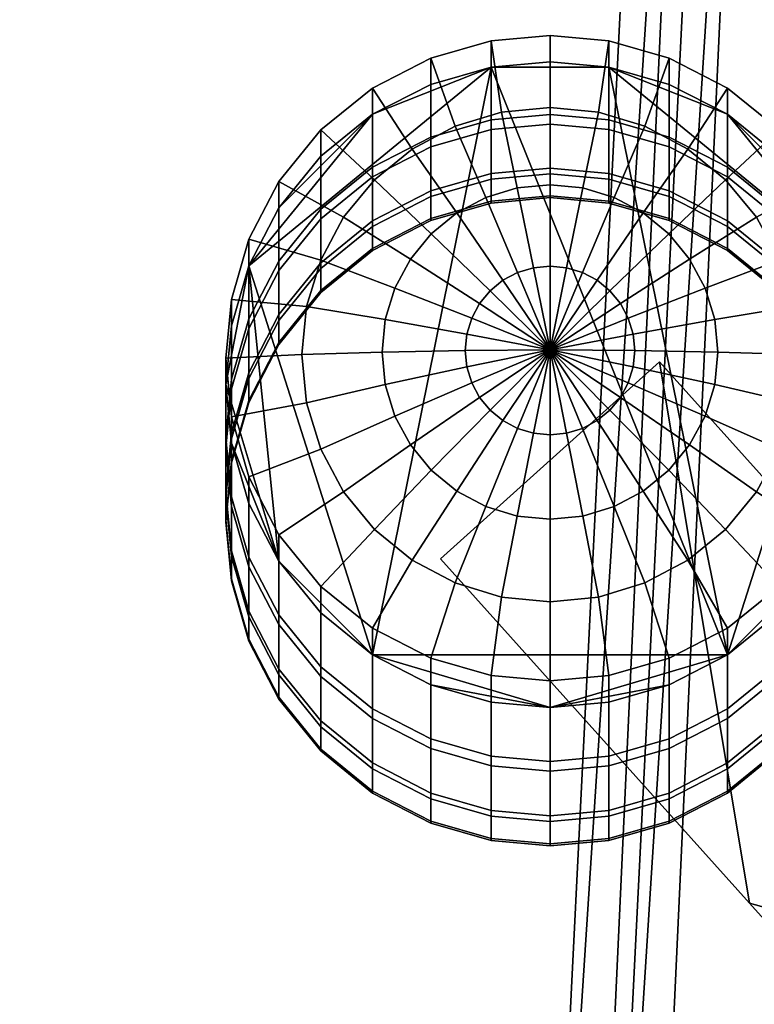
# Model space of a CAD drawing. Header units: millimetres. Extents: x -510 to 510, y -310 to 310.
# Tile 10 of 50: x -510 to -485, y 204 to 237. Entities that reach past the tile are written whole.
import ezdxf

# ---------------------------------------------------------------- set-up
doc = ezdxf.new("R2010")
doc.units = ezdxf.units.MM
for name, color, linetype in [('podnoz', 7, 'Continuous'), ('podnoz dopl', 250, 'Continuous'), ('podnoz kce', 7, 'Continuous')]:
    doc.layers.add(name, color=color, linetype=linetype)

msp = doc.modelspace()

# ---------------------------------------------------------------- meshes
at = {"layer": 'podnoz'}
mesh = msp.add_polyface(dxfattribs=at)
corners = [(-494.001, 233.583, 572.325), (-494.001, 236.27, 606), (-492, 236.453, 605.983), (-492, 233.766, 572.313), (-496.049, 232.995, 572.365), (-496.049, 235.684, 606.054), (-494.001, 231.769, 538.592), (-492, 231.952, 538.585), (-496.049, 231.18, 538.616), (-494.001, 230.829, 504.823), (-492, 231.012, 504.821), (-496.049, 230.24, 504.832), (-494.001, 230.764, 471.042), (-492, 230.947, 471.044), (-496.049, 230.175, 471.035), (-494.001, 231.574, 437.27), (-492, 231.757, 437.276), (-496.049, 230.985, 437.248), (-494.001, 233.258, 403.53), (-492, 233.441, 403.541), (-496.049, 232.671, 403.493), (-494.001, 235.377, 375.627), (-492, 235.56, 375.643), (-496.049, 234.791, 375.575), (-494.391, 227.351, 609.649), (-496.74, 228.86, 608.934), (-497.267, 227.879, 609.025), (-494.657, 226.855, 609.695), (-494.034, 227.785, 609.608), (-496.031, 229.721, 608.854), (-493.598, 228.141, 609.575), (-495.167, 230.427, 608.789), (-492, 225.777, 609.987), (-494.182, 230.951, 608.74), (-495.224, 233.37, 607.57), (-496.681, 232.595, 607.642), (-493.101, 228.405, 609.551), (-493.644, 233.848, 607.525), (-494.001, 236.27, 606), (-496.049, 235.684, 606.054), (-493.112, 231.274, 608.71), (-492.561, 228.568, 609.535), (-492, 234.009, 607.51), (-492, 236.453, 605.983), (-492, 231.383, 608.7), (-492, 228.624, 609.53), (-490.888, 231.274, 608.71), (-490.356, 233.848, 607.525), (-491.439, 228.568, 609.535), (-490.899, 228.405, 609.551), (-494.001, 235.377, 375.627), (-498.02, 233.774, 375.484), (-496.049, 234.791, 375.575), (-492, 235.56, 375.643), (-489.999, 235.377, 375.627)]
mesh.append_faces([[corners[k] for k in face] for face in [(0, 1, 2, 3), (4, 5, 1, 0), (6, 0, 3, 7), (8, 4, 0, 6), (9, 6, 7, 10), (11, 8, 6, 9), (12, 9, 10, 13), (14, 11, 9, 12), (15, 12, 13, 16), (17, 14, 12, 15), (18, 15, 16, 19), (20, 17, 15, 18), (21, 18, 19, 22), (23, 20, 18, 21), (24, 25, 26, 27), (28, 29, 25, 24), (30, 31, 29, 28), (32, 30, 28, 28), (33, 34, 35, 31), (36, 33, 31, 30), (32, 36, 30, 30), (37, 38, 39, 34), (40, 37, 34, 33), (41, 40, 33, 36), (32, 41, 36, 36), (42, 43, 38, 37), (44, 42, 37, 40), (45, 44, 40, 41), (32, 45, 41, 41), (46, 47, 42, 44), (48, 46, 44, 45), (32, 48, 45, 45), (32, 49, 48, 48), (50, 51, 52, 52), (53, 54, 50, 50)]])
mesh = msp.add_polyface(dxfattribs=at)
corners = [(-485.98, 231.977, 572.433), (-485.98, 234.667, 606.149), (-484.222, 233.245, 606.281), (-484.222, 230.551, 572.528), (-487.951, 232.995, 572.365), (-487.951, 235.684, 606.054), (-489.999, 233.583, 572.325), (-489.999, 236.27, 606), (-492, 233.766, 572.313), (-492, 236.453, 605.983), (-485.98, 230.161, 538.658), (-484.222, 228.733, 538.716), (-487.951, 231.18, 538.616), (-489.999, 231.769, 538.592), (-492, 231.952, 538.585), (-487.951, 230.24, 504.832), (-485.98, 229.219, 504.847), (-489.999, 230.829, 504.823), (-492, 231.012, 504.821), (-487.951, 230.175, 471.035), (-485.98, 229.154, 471.024), (-489.999, 230.764, 471.042), (-492, 230.947, 471.044), (-487.951, 230.985, 437.248), (-485.98, 229.965, 437.21), (-489.999, 231.574, 437.27), (-492, 231.757, 437.276), (-487.951, 232.671, 403.493), (-485.98, 231.652, 403.429), (-489.999, 233.258, 403.53), (-492, 233.441, 403.541), (-487.951, 234.791, 375.575), (-485.98, 233.774, 375.484), (-489.999, 235.377, 375.627), (-492, 235.56, 375.643), (-490.356, 233.848, 607.525), (-489.999, 236.27, 606), (-492, 236.453, 605.983), (-492, 234.009, 607.51), (-488.776, 233.37, 607.57), (-487.951, 235.684, 606.054), (-489.818, 230.951, 608.74), (-490.888, 231.274, 608.71), (-490.899, 228.405, 609.551), (-491.439, 228.568, 609.535), (-487.319, 232.595, 607.642), (-485.98, 234.667, 606.149), (-488.833, 230.427, 608.789), (-490.402, 228.141, 609.575), (-486.042, 231.552, 607.739), (-484.222, 233.245, 606.281), (-487.969, 229.721, 608.854), (-487.26, 228.86, 608.934), (-484.995, 230.28, 607.857), (-485.98, 215.433, 373.852), (-494.001, 235.377, 375.627), (-489.999, 235.377, 375.627), (-485.98, 233.774, 375.484), (-487.951, 234.791, 375.575)]
mesh.append_faces([[corners[k] for k in face] for face in [(0, 1, 2, 3), (4, 5, 1, 0), (6, 7, 5, 4), (8, 9, 7, 6), (10, 0, 3, 11), (12, 4, 0, 10), (13, 6, 4, 12), (14, 8, 6, 13), (15, 12, 10, 16), (17, 13, 12, 15), (18, 14, 13, 17), (19, 15, 16, 20), (21, 17, 15, 19), (22, 18, 17, 21), (23, 19, 20, 24), (25, 21, 19, 23), (26, 22, 21, 25), (27, 23, 24, 28), (29, 25, 23, 27), (30, 26, 25, 29), (31, 27, 28, 32), (33, 29, 27, 31), (34, 30, 29, 33), (35, 36, 37, 38), (39, 40, 36, 35), (41, 39, 35, 42), (43, 41, 42, 44), (45, 46, 40, 39), (47, 45, 39, 41), (48, 47, 41, 43), (49, 50, 46, 45), (51, 49, 45, 47), (52, 53, 49, 51), (54, 55, 56, 56), (57, 56, 58, 58)]])
mesh = msp.add_polyface(dxfattribs=at)
corners = [(-498.02, 231.977, 572.433), (-498.02, 234.667, 606.149), (-496.049, 235.684, 606.054), (-496.049, 232.995, 572.365), (-499.778, 230.551, 572.528), (-499.778, 233.245, 606.281), (-501.207, 228.796, 572.645), (-501.207, 231.494, 606.443), (-502.228, 226.831, 572.776), (-502.228, 229.532, 606.626), (-502.816, 224.788, 572.913), (-502.816, 227.493, 606.815), (-498.02, 230.161, 538.658), (-496.049, 231.18, 538.616), (-499.778, 228.733, 538.716), (-501.207, 226.976, 538.788), (-498.02, 229.219, 504.847), (-496.049, 230.24, 504.832), (-499.778, 227.791, 504.869), (-501.207, 226.032, 504.895), (-498.02, 229.154, 471.024), (-496.049, 230.175, 471.035), (-499.778, 227.726, 471.008), (-498.02, 229.965, 437.21), (-496.049, 230.985, 437.248), (-499.778, 228.538, 437.157), (-501.207, 226.78, 437.092), (-501.207, 225.967, 470.989), (-498.02, 231.652, 403.429), (-496.049, 232.671, 403.493), (-499.778, 230.226, 403.339), (-501.207, 228.471, 403.229), (-498.02, 233.774, 375.484), (-496.049, 234.791, 375.575), (-499.778, 232.351, 375.358), (-501.207, 230.599, 375.202), (-502.228, 228.636, 375.027), (-502.228, 226.504, 403.105), (-499.784, 228.83, 607.991), (-502.228, 229.532, 606.626), (-502.816, 227.493, 606.815), (-500.263, 227.256, 608.137), (-497.267, 227.879, 609.025), (-497.591, 226.814, 609.124), (-499.005, 230.28, 607.857), (-501.207, 231.494, 606.443), (-496.74, 228.86, 608.934), (-497.958, 231.552, 607.739), (-499.778, 233.245, 606.281), (-496.031, 229.721, 608.854), (-496.681, 232.595, 607.642), (-498.02, 234.667, 606.149), (-495.167, 230.427, 608.789), (-495.224, 233.37, 607.57), (-496.049, 235.684, 606.054), (-498.02, 233.774, 375.484), (-502.228, 228.636, 375.027), (-501.207, 230.599, 375.202), (-499.778, 232.351, 375.358), (-494.001, 235.377, 375.627)]
mesh.append_faces([[corners[k] for k in face] for face in [(0, 1, 2, 3), (4, 5, 1, 0), (6, 7, 5, 4), (8, 9, 7, 6), (10, 11, 9, 8), (12, 0, 3, 13), (14, 4, 0, 12), (15, 6, 4, 14), (16, 12, 13, 17), (18, 14, 12, 16), (19, 15, 14, 18), (20, 16, 17, 21), (22, 18, 16, 20), (23, 20, 21, 24), (25, 22, 20, 23), (26, 27, 22, 25), (28, 23, 24, 29), (30, 25, 23, 28), (31, 26, 25, 30), (32, 28, 29, 33), (34, 30, 28, 32), (35, 31, 30, 34), (36, 37, 31, 35), (38, 39, 40, 41), (42, 38, 41, 43), (44, 45, 39, 38), (46, 44, 38, 42), (47, 48, 45, 44), (49, 47, 44, 46), (50, 51, 48, 47), (52, 50, 47, 49), (53, 54, 51, 50), (55, 56, 57, 57), (57, 58, 55, 55), (55, 59, 56, 56)]])
mesh = msp.add_polyface(dxfattribs=at)
corners = [(-488.279, 225.373, 409.636), (-488.279, 225.373, 384.485), (-495.721, 218.693, 385.216), (-495.721, 218.693, 397.789), (-495.721, 218.693, 410.362), (-492, 222.896, 610.062), (-492, 220.03, 609.754), (-490.888, 220.14, 609.744), (-491.439, 222.951, 610.057), (-492, 225.777, 609.987), (-492.561, 222.951, 610.057), (-493.112, 220.14, 609.744), (-493.101, 223.114, 610.042), (-494.182, 220.462, 609.714), (-495.167, 220.987, 609.665), (-496.681, 218.645, 608.937), (-495.224, 217.87, 609.009), (-493.598, 223.379, 610.017), (-496.031, 221.693, 609.6), (-497.958, 219.688, 608.84), (-494.034, 223.735, 609.984), (-499.005, 220.959, 608.722), (-501.207, 219.507, 607.557), (-499.778, 217.755, 607.719), (-496.74, 222.553, 609.52), (-494.391, 224.169, 609.944), (-497.267, 223.535, 609.429), (-499.784, 222.41, 608.587), (-494.657, 224.664, 609.898), (-497.591, 224.6, 609.33), (-500.263, 223.983, 608.441), (-494.821, 225.201, 609.848), (-497.701, 225.707, 609.227), (-500.425, 225.62, 608.289), (-494.876, 225.76, 609.796), (-497.591, 226.814, 609.124), (-500.263, 227.256, 608.137), (-494.821, 226.318, 609.744), (-494.657, 226.855, 609.695), (-497.267, 227.879, 609.025), (-494.391, 227.351, 609.649), (-494.034, 227.785, 609.608), (-502.228, 228.636, 375.027), (-494.001, 235.377, 375.627), (-498.02, 215.433, 373.852)]
mesh.append_faces([[corners[k] for k in face] for face in [(0, 1, 2, 3), (0, 3, 4, 4), (5, 6, 7, 8), (9, 5, 8, 8), (10, 11, 6, 5), (9, 10, 5, 5), (12, 13, 11, 10), (9, 12, 10, 10), (14, 15, 16, 13), (17, 14, 13, 12), (9, 17, 12, 12), (18, 19, 15, 14), (20, 18, 14, 17), (9, 20, 17, 17), (21, 22, 23, 19), (24, 21, 19, 18), (25, 24, 18, 20), (9, 25, 20, 20), (26, 27, 21, 24), (28, 26, 24, 25), (9, 28, 25, 25), (29, 30, 27, 26), (31, 29, 26, 28), (9, 31, 28, 28), (32, 33, 30, 29), (34, 32, 29, 31), (9, 34, 31, 31), (35, 36, 33, 32), (37, 35, 32, 34), (9, 37, 34, 34), (38, 39, 35, 37), (9, 38, 37, 37), (9, 40, 38, 38), (9, 41, 40, 40), (42, 43, 44, 44)]])
mesh = msp.add_polyface(dxfattribs=at)
corners = [(-485.98, 229.219, 504.847), (-485.98, 230.161, 538.658), (-484.222, 228.733, 538.716), (-484.222, 227.791, 504.869), (-485.98, 229.154, 471.024), (-484.222, 227.726, 471.008), (-489.179, 225.201, 609.848), (-486.409, 224.6, 609.33), (-486.299, 225.707, 609.227), (-489.124, 225.76, 609.796), (-492, 225.777, 609.987), (-486.733, 223.535, 609.429), (-484.216, 222.41, 608.587), (-483.737, 223.983, 608.441), (-489.343, 224.664, 609.898), (-487.26, 222.553, 609.52), (-484.995, 220.959, 608.722), (-489.609, 224.169, 609.944), (-487.969, 221.693, 609.6), (-486.042, 219.688, 608.84), (-489.966, 223.735, 609.984), (-488.833, 220.987, 609.665), (-487.319, 218.645, 608.937), (-490.402, 223.379, 610.017), (-489.818, 220.462, 609.714), (-488.776, 217.87, 609.009), (-490.899, 223.114, 610.042), (-491.439, 222.951, 610.057), (-490.888, 220.14, 609.744), (-490.402, 228.141, 609.575), (-490.899, 228.405, 609.551), (-489.966, 227.785, 609.608), (-487.969, 229.721, 608.854), (-488.833, 230.427, 608.789), (-489.609, 227.351, 609.649), (-487.26, 228.86, 608.934), (-486.733, 227.879, 609.025), (-484.216, 228.83, 607.991), (-484.995, 230.28, 607.857), (-489.343, 226.855, 609.695), (-486.409, 226.814, 609.124), (-483.737, 227.256, 608.137), (-489.179, 226.318, 609.744), (-498.02, 215.433, 373.852), (-494.001, 235.377, 375.627), (-485.98, 215.433, 373.852)]
mesh.append_faces([[corners[k] for k in face] for face in [(0, 1, 2, 3), (4, 0, 3, 5), (6, 7, 8, 9), (10, 6, 9, 9), (11, 12, 13, 7), (14, 11, 7, 6), (10, 14, 6, 6), (15, 16, 12, 11), (17, 15, 11, 14), (10, 17, 14, 14), (18, 19, 16, 15), (20, 18, 15, 17), (10, 20, 17, 17), (21, 22, 19, 18), (23, 21, 18, 20), (10, 23, 20, 20), (24, 25, 22, 21), (26, 24, 21, 23), (10, 26, 23, 23), (27, 28, 24, 26), (10, 27, 26, 26), (10, 29, 30, 30), (31, 32, 33, 29), (10, 31, 29, 29), (34, 35, 32, 31), (10, 34, 31, 31), (36, 37, 38, 35), (39, 36, 35, 34), (10, 39, 34, 34), (40, 41, 37, 36), (42, 40, 36, 39), (10, 42, 39, 39), (9, 8, 40, 42), (10, 9, 42, 42), (43, 44, 45, 45)]])
mesh = msp.add_polyface(dxfattribs=at)
corners = [(-483.989, 229.154, 604.634), (-484.105, 226.36, 559.311), (-482.99, 221.495, 559.608), (-482.875, 224.289, 604.931), (-482.793, 228.796, 572.645), (-482.793, 231.494, 606.443), (-481.772, 229.532, 606.626), (-481.772, 226.831, 572.776), (-484.222, 230.551, 572.528), (-484.222, 233.245, 606.281), (-482.793, 226.976, 538.788), (-481.772, 225.007, 538.868), (-484.222, 228.733, 538.716), (-482.793, 226.032, 504.895), (-481.772, 224.062, 504.924), (-484.222, 227.791, 504.869), (-482.793, 225.967, 470.989), (-481.772, 223.997, 470.967), (-484.222, 227.726, 471.008), (-482.793, 226.78, 437.092), (-481.772, 224.811, 437.02), (-484.222, 228.538, 437.157), (-485.98, 229.965, 437.21), (-485.98, 229.154, 471.024), (-482.793, 228.471, 403.229), (-481.772, 226.504, 403.105), (-484.222, 230.226, 403.339), (-485.98, 231.652, 403.429), (-482.793, 230.599, 375.202), (-481.772, 228.636, 375.027), (-484.222, 232.351, 375.358), (-485.98, 233.774, 375.484), (-483.737, 223.983, 608.441), (-481.184, 223.507, 607.185), (-481, 225.5, 607), (-483.575, 225.62, 608.289), (-486.409, 224.6, 609.33), (-486.299, 225.707, 609.227), (-484.216, 222.41, 608.587), (-481.772, 221.468, 607.374), (-484.995, 220.959, 608.722), (-482.793, 219.507, 607.557), (-484.995, 230.28, 607.857), (-482.793, 231.494, 606.443), (-484.222, 233.245, 606.281), (-486.042, 231.552, 607.739), (-484.216, 228.83, 607.991), (-481.772, 229.532, 606.626), (-483.737, 227.256, 608.137), (-481.184, 227.493, 606.815), (-486.409, 226.814, 609.124), (-482.793, 218.607, 374.135), (-481.184, 222.609, 374.491), (-481.772, 220.57, 374.31), (-485.98, 215.433, 373.852), (-481.772, 228.636, 375.027), (-481, 224.603, 374.668), (-485.98, 233.774, 375.484), (-482.793, 230.599, 375.202), (-484.222, 232.351, 375.358), (-489.999, 235.377, 375.627)]
mesh.append_faces([[corners[k] for k in face] for face in [(0, 1, 2, 3), (4, 5, 6, 7), (8, 9, 5, 4), (10, 4, 7, 11), (12, 8, 4, 10), (13, 10, 11, 14), (15, 12, 10, 13), (16, 13, 14, 17), (18, 15, 13, 16), (19, 16, 17, 20), (21, 18, 16, 19), (22, 23, 18, 21), (24, 19, 20, 25), (26, 21, 19, 24), (27, 22, 21, 26), (28, 24, 25, 29), (30, 26, 24, 28), (31, 27, 26, 30), (32, 33, 34, 35), (36, 32, 35, 37), (38, 39, 33, 32), (40, 41, 39, 38), (42, 43, 44, 45), (46, 47, 43, 42), (48, 49, 47, 46), (35, 34, 49, 48), (37, 35, 48, 50), (51, 52, 53, 53), (51, 54, 55, 55), (51, 56, 52, 52), (55, 57, 58, 58), (55, 56, 51, 51), (57, 59, 58, 58), (60, 57, 55, 55), (54, 60, 55, 55)]])
mesh = msp.add_polyface(dxfattribs=at)
corners = [(-503, 222.791, 573.046), (-503, 225.5, 607), (-502.816, 227.493, 606.815), (-502.816, 224.788, 572.913), (-502.816, 220.793, 573.179), (-502.816, 223.507, 607.185), (-502.228, 218.75, 573.316), (-502.228, 221.468, 607.374), (-502.228, 225.007, 538.868), (-502.228, 226.831, 572.776), (-501.207, 228.796, 572.645), (-501.207, 226.976, 538.788), (-502.816, 222.961, 538.952), (-503, 220.961, 539.033), (-502.816, 218.961, 539.115), (-502.228, 224.062, 504.924), (-501.207, 226.032, 504.895), (-502.816, 222.015, 504.955), (-503, 220.014, 504.984), (-502.816, 218.012, 505.014), (-501.207, 225.967, 470.989), (-499.778, 227.791, 504.869), (-499.778, 227.726, 471.008), (-502.228, 223.997, 470.967), (-502.816, 221.949, 470.944), (-503, 219.948, 470.922), (-502.228, 224.811, 437.02), (-501.207, 226.78, 437.092), (-502.816, 222.765, 436.944), (-503, 220.765, 436.87), (-502.228, 226.504, 403.105), (-501.207, 228.471, 403.229), (-502.816, 224.461, 402.976), (-503, 222.463, 402.851), (-502.816, 220.465, 402.725), (-502.816, 218.765, 436.796), (-502.816, 226.597, 374.846), (-502.228, 228.636, 375.027), (-503, 224.603, 374.668), (-502.816, 222.609, 374.491), (-502.228, 220.57, 374.31), (-502.228, 218.422, 402.596), (-499.784, 222.41, 608.587), (-502.228, 221.468, 607.374), (-501.207, 219.507, 607.557), (-499.005, 220.959, 608.722), (-500.263, 223.983, 608.441), (-502.816, 223.507, 607.185), (-500.425, 225.62, 608.289), (-503, 225.5, 607), (-500.263, 227.256, 608.137), (-502.816, 227.493, 606.815), (-501.207, 218.607, 374.135), (-502.816, 222.609, 374.491), (-503, 224.603, 374.668), (-502.228, 220.57, 374.31), (-498.02, 215.433, 373.852), (-502.228, 228.636, 375.027), (-502.816, 226.597, 374.846)]
mesh.append_faces([[corners[k] for k in face] for face in [(0, 1, 2, 3), (4, 5, 1, 0), (6, 7, 5, 4), (8, 9, 10, 11), (12, 3, 9, 8), (13, 0, 3, 12), (14, 4, 0, 13), (15, 8, 11, 16), (17, 12, 8, 15), (18, 13, 12, 17), (19, 14, 13, 18), (20, 16, 21, 22), (23, 15, 16, 20), (24, 17, 15, 23), (25, 18, 17, 24), (26, 23, 20, 27), (28, 24, 23, 26), (29, 25, 24, 28), (30, 26, 27, 31), (32, 28, 26, 30), (33, 29, 28, 32), (34, 35, 29, 33), (36, 32, 30, 37), (38, 33, 32, 36), (39, 34, 33, 38), (40, 41, 34, 39), (42, 43, 44, 45), (46, 47, 43, 42), (48, 49, 47, 46), (50, 51, 49, 48), (52, 53, 54, 54), (53, 52, 55, 55), (56, 52, 57, 57), (57, 52, 54, 54), (58, 57, 54, 54)]])
mesh = msp.add_polyface(dxfattribs=at)
corners = [(-485.232, 207.008, 386.466), (-495.721, 218.693, 397.789), (-495.721, 218.693, 385.216), (-485.232, 207.008, 411.604), (-495.721, 218.693, 410.362), (-488.279, 225.373, 384.485), (-485.232, 207.008, 386.466), (-495.721, 218.693, 385.216), (-494.001, 211.998, 573.767), (-494.001, 214.73, 608), (-496.049, 215.316, 607.946), (-496.049, 212.585, 573.728), (-492, 211.815, 573.779), (-492, 214.547, 608.017), (-489.999, 211.998, 573.767), (-489.999, 214.73, 608), (-494.001, 210.154, 539.474), (-496.049, 210.742, 539.45), (-492, 209.97, 539.482), (-489.999, 210.154, 539.474), (-494.001, 209.198, 505.145), (-496.049, 209.787, 505.136), (-492, 209.015, 505.148), (-489.999, 209.198, 505.145), (-494.001, 209.132, 470.803), (-496.049, 209.721, 470.81), (-492, 208.948, 470.801), (-489.999, 209.132, 470.803), (-494.001, 209.956, 436.471), (-496.049, 210.544, 436.492), (-492, 209.772, 436.464), (-489.999, 209.956, 436.471), (-496.049, 212.256, 402.208), (-498.02, 211.564, 436.53), (-498.02, 213.274, 402.272), (-494.001, 211.668, 402.171), (-492, 211.485, 402.16), (-489.999, 211.668, 402.171), (-496.049, 214.416, 373.762), (-498.02, 215.433, 373.852), (-494.001, 213.829, 373.71), (-492, 213.646, 373.694), (-489.999, 213.829, 373.71), (-492, 217.231, 609.068), (-492, 214.547, 608.017), (-489.999, 214.73, 608), (-490.356, 217.392, 609.053), (-492, 220.03, 609.754), (-490.888, 220.14, 609.744), (-493.644, 217.392, 609.053), (-494.001, 214.73, 608), (-493.112, 220.14, 609.744), (-495.224, 217.87, 609.009), (-496.049, 215.316, 607.946), (-494.182, 220.462, 609.714), (-496.681, 218.645, 608.937), (-498.02, 216.333, 607.851), (-496.049, 214.416, 373.762), (-498.02, 215.433, 373.852), (-492, 213.646, 373.694), (-494.001, 213.829, 373.71)]
mesh.append_faces([[corners[k] for k in face] for face in [(0, 1, 2, 2), (3, 4, 1, 1), (5, 6, 7, 7), (8, 9, 10, 11), (12, 13, 9, 8), (14, 15, 13, 12), (16, 8, 11, 17), (18, 12, 8, 16), (19, 14, 12, 18), (20, 16, 17, 21), (22, 18, 16, 20), (23, 19, 18, 22), (24, 20, 21, 25), (26, 22, 20, 24), (27, 23, 22, 26), (28, 24, 25, 29), (30, 26, 24, 28), (31, 27, 26, 30), (32, 29, 33, 34), (35, 28, 29, 32), (36, 30, 28, 35), (37, 31, 30, 36), (38, 32, 34, 39), (40, 35, 32, 38), (41, 36, 35, 40), (42, 37, 36, 41), (43, 44, 45, 46), (47, 43, 46, 48), (49, 50, 44, 43), (51, 49, 43, 47), (52, 53, 50, 49), (54, 52, 49, 51), (55, 56, 53, 52), (57, 58, 59, 59), (57, 59, 60, 60)]])
mesh = msp.add_polyface(dxfattribs=at)
corners = [(-485.232, 207.008, 411.604), (-495.721, 218.693, 397.789), (-485.232, 207.008, 386.466), (-488.279, 225.373, 409.636), (-495.721, 218.693, 410.362), (-485.232, 207.008, 411.604), (-487.951, 212.585, 573.728), (-487.951, 215.316, 607.946), (-489.999, 214.73, 608), (-489.999, 211.998, 573.767), (-485.98, 213.604, 573.66), (-485.98, 216.333, 607.851), (-484.222, 215.029, 573.564), (-484.222, 217.755, 607.719), (-482.793, 216.784, 573.447), (-482.793, 219.507, 607.557), (-487.951, 210.742, 539.45), (-489.999, 210.154, 539.474), (-485.98, 211.762, 539.409), (-484.222, 213.189, 539.35), (-482.793, 214.947, 539.279), (-487.951, 209.787, 505.136), (-489.999, 209.198, 505.145), (-485.98, 210.808, 505.121), (-484.222, 212.236, 505.1), (-482.793, 213.995, 505.074), (-487.951, 209.721, 470.81), (-489.999, 209.132, 470.803), (-485.98, 210.741, 470.821), (-484.222, 212.17, 470.837), (-487.951, 210.544, 436.492), (-489.999, 209.956, 436.471), (-485.98, 211.564, 436.53), (-484.222, 212.992, 436.583), (-487.951, 212.256, 402.208), (-489.999, 211.668, 402.171), (-485.98, 213.274, 402.272), (-484.222, 214.7, 402.362), (-487.951, 214.416, 373.762), (-489.999, 213.829, 373.71), (-485.98, 215.433, 373.852), (-484.222, 216.855, 373.979), (-486.042, 219.688, 608.84), (-484.222, 217.755, 607.719), (-482.793, 219.507, 607.557), (-484.995, 220.959, 608.722), (-487.319, 218.645, 608.937), (-485.98, 216.333, 607.851), (-488.776, 217.87, 609.009), (-487.951, 215.316, 607.946), (-490.356, 217.392, 609.053), (-489.999, 214.73, 608), (-490.888, 220.14, 609.744), (-489.818, 220.462, 609.714), (-487.951, 214.416, 373.762), (-489.999, 213.829, 373.71), (-492, 213.646, 373.694), (-485.98, 215.433, 373.852), (-498.02, 215.433, 373.852), (-482.793, 218.607, 374.135), (-484.222, 216.855, 373.979)]
mesh.append_faces([[corners[k] for k in face] for face in [(0, 1, 2, 2), (3, 4, 5, 5), (6, 7, 8, 9), (10, 11, 7, 6), (12, 13, 11, 10), (14, 15, 13, 12), (16, 6, 9, 17), (18, 10, 6, 16), (19, 12, 10, 18), (20, 14, 12, 19), (21, 16, 17, 22), (23, 18, 16, 21), (24, 19, 18, 23), (25, 20, 19, 24), (26, 21, 22, 27), (28, 23, 21, 26), (29, 24, 23, 28), (30, 26, 27, 31), (32, 28, 26, 30), (33, 29, 28, 32), (34, 30, 31, 35), (36, 32, 30, 34), (37, 33, 32, 36), (38, 34, 35, 39), (40, 36, 34, 38), (41, 37, 36, 40), (42, 43, 44, 45), (46, 47, 43, 42), (48, 49, 47, 46), (50, 51, 49, 48), (52, 50, 48, 53), (54, 55, 56, 56), (56, 57, 54, 54), (56, 58, 57, 57), (59, 60, 57, 57)]])
mesh = msp.add_polyface(dxfattribs=at)
corners = [(-474.741, 195.322, 387.68), (-485.232, 207.008, 411.604), (-485.232, 207.008, 386.466), (-474.741, 195.322, 412.81), (-471.012, 190.313, 388.19), (-467.3, 202.002, 412.125), (-488.279, 225.373, 409.636), (-485.232, 207.008, 411.604), (-474.741, 195.322, 412.81), (-471.012, 190.313, 413.317), (-464.738, 198.872, 412.448), (-462.479, 195.528, 412.789), (-467.3, 202.002, 386.99), (-485.232, 207.008, 386.466), (-488.279, 225.373, 384.485), (-471.012, 190.313, 388.19), (-474.741, 195.322, 387.68), (-464.738, 198.872, 387.315), (-462.479, 195.528, 387.659), (-467.3, 202.002, 386.99), (-467.3, 202.002, 412.125), (-464.738, 198.872, 412.448), (-464.738, 198.872, 387.315), (-462.479, 195.528, 387.659), (-462.479, 195.528, 412.789), (-460.535, 191.993, 413.148), (-460.535, 191.993, 388.02), (-488.279, 225.373, 384.485), (-488.279, 225.373, 409.636), (-481.772, 218.75, 573.316), (-481.772, 221.468, 607.374), (-482.793, 219.507, 607.557), (-482.793, 216.784, 573.447), (-481.772, 216.916, 539.198), (-482.793, 214.947, 539.279), (-481.184, 218.961, 539.115), (-481.184, 220.793, 573.179), (-481.772, 215.965, 505.045), (-482.793, 213.995, 505.074), (-481.184, 218.012, 505.014), (-482.793, 213.929, 470.856), (-484.222, 212.236, 505.1), (-484.222, 212.17, 470.837), (-481.772, 215.899, 470.878), (-481.184, 217.946, 470.9), (-481, 219.948, 470.922), (-481, 220.014, 504.984), (-482.793, 214.75, 436.648), (-484.222, 212.992, 436.583), (-481.772, 216.718, 436.721), (-481.184, 218.765, 436.796), (-481, 220.765, 436.87), (-482.793, 216.456, 402.473), (-484.222, 214.7, 402.362), (-481.772, 218.422, 402.596), (-481.184, 220.465, 402.725), (-482.793, 218.607, 374.135), (-484.222, 216.855, 373.979), (-481.772, 220.57, 374.31)]
mesh.append_faces([[corners[k] for k in face] for face in [(0, 1, 2, 2), (0, 3, 1, 1), (4, 3, 0, 0), (5, 6, 7, 7), (5, 8, 9, 9), (7, 8, 5, 5), (9, 10, 5, 5), (11, 10, 9, 9), (12, 13, 14, 14), (12, 15, 16, 16), (13, 12, 16, 16), (15, 12, 17, 17), (18, 15, 17, 17), (19, 20, 21, 22), (23, 24, 25, 26), (27, 28, 20, 19), (22, 21, 24, 23), (29, 30, 31, 32), (33, 29, 32, 34), (35, 36, 29, 33), (37, 33, 34, 38), (39, 35, 33, 37), (40, 38, 41, 42), (43, 37, 38, 40), (44, 39, 37, 43), (45, 46, 39, 44), (47, 40, 42, 48), (49, 43, 40, 47), (50, 44, 43, 49), (51, 45, 44, 50), (52, 47, 48, 53), (54, 49, 47, 52), (55, 50, 49, 54), (56, 52, 53, 57), (58, 54, 52, 56)]])
mesh = msp.add_polyface(dxfattribs=at)
corners = [(-501.207, 216.784, 573.447), (-501.207, 219.507, 607.557), (-502.228, 221.468, 607.374), (-502.228, 218.75, 573.316), (-499.778, 215.029, 573.564), (-499.778, 217.755, 607.719), (-498.02, 213.604, 573.66), (-498.02, 216.333, 607.851), (-496.049, 212.585, 573.728), (-496.049, 215.316, 607.946), (-502.228, 216.916, 539.198), (-502.816, 220.793, 573.179), (-502.816, 218.961, 539.115), (-501.207, 214.947, 539.279), (-499.778, 213.189, 539.35), (-498.02, 211.762, 539.409), (-496.049, 210.742, 539.45), (-502.228, 215.965, 505.045), (-502.816, 218.012, 505.014), (-501.207, 213.995, 505.074), (-499.778, 212.236, 505.1), (-498.02, 210.808, 505.121), (-496.049, 209.787, 505.136), (-502.816, 217.946, 470.9), (-503, 220.014, 504.984), (-503, 219.948, 470.922), (-502.228, 215.899, 470.878), (-501.207, 213.929, 470.856), (-499.778, 212.17, 470.837), (-498.02, 210.741, 470.821), (-496.049, 209.721, 470.81), (-502.816, 218.765, 436.796), (-503, 220.765, 436.87), (-502.228, 216.718, 436.721), (-501.207, 214.75, 436.648), (-499.778, 212.992, 436.583), (-498.02, 211.564, 436.53), (-496.049, 210.544, 436.492), (-502.228, 218.422, 402.596), (-502.816, 220.465, 402.725), (-501.207, 216.456, 402.473), (-499.778, 214.7, 402.362), (-498.02, 213.274, 402.272), (-501.207, 218.607, 374.135), (-502.228, 220.57, 374.31), (-499.778, 216.855, 373.979), (-498.02, 215.433, 373.852), (-497.958, 219.688, 608.84), (-499.778, 217.755, 607.719), (-498.02, 216.333, 607.851), (-496.681, 218.645, 608.937), (-501.207, 218.607, 374.135), (-498.02, 215.433, 373.852), (-499.778, 216.855, 373.979)]
mesh.append_faces([[corners[k] for k in face] for face in [(0, 1, 2, 3), (4, 5, 1, 0), (6, 7, 5, 4), (8, 9, 7, 6), (10, 3, 11, 12), (13, 0, 3, 10), (14, 4, 0, 13), (15, 6, 4, 14), (16, 8, 6, 15), (17, 10, 12, 18), (19, 13, 10, 17), (20, 14, 13, 19), (21, 15, 14, 20), (22, 16, 15, 21), (23, 18, 24, 25), (26, 17, 18, 23), (27, 19, 17, 26), (28, 20, 19, 27), (29, 21, 20, 28), (30, 22, 21, 29), (31, 23, 25, 32), (33, 26, 23, 31), (34, 27, 26, 33), (35, 28, 27, 34), (36, 29, 28, 35), (37, 30, 29, 36), (38, 33, 31, 39), (40, 34, 33, 38), (41, 35, 34, 40), (42, 36, 35, 41), (43, 40, 38, 44), (45, 41, 40, 43), (46, 42, 41, 45), (47, 48, 49, 50), (51, 52, 53, 53)]])
at = {"layer": 'podnoz dopl'}
mesh = msp.add_polyface(dxfattribs=at)
corners = [(-437, -39.487, 379), (-437, 39.487, 379), (-437, -33.721, 387), (-437, 0, 392), (-437, 33.721, 387), (-437, -39.487, 379), (-497, -39.487, 379), (-437, -33.721, 387), (-497, -33.721, 387), (-437, 39.487, 379), (-497, 39.487, 379), (-437, -39.487, 379), (-497, -39.487, 379), (-437, 33.721, 387), (-497, 33.721, 387), (-437, 39.487, 379), (-497, 39.487, 379), (-437, 0, 392), (-497, 0, 392), (-437, 33.721, 387), (-497, 33.721, 387), (-437, -33.721, 387), (-497, -33.721, 387), (-437, 0, 392), (-497, 0, 392), (-497, -39.487, 379), (-497, 39.487, 379), (-497, -33.721, 387), (-497, 33.721, 387), (-497, 0, 392), (-491, 293.748, 26), (-491, 257.748, 26), (-443, 293.748, 26), (-443, 257.748, 26), (-443, 270, 9), (-491, 270, 9), (-443, 257.748, 26), (-491, 257.748, 26), (-491, 270, 9), (-491, 306, 9), (-491, 257.748, 26), (-491, 293.748, 26), (-491, 306, 9), (-443, 306, 9), (-491, 293.748, 26), (-443, 293.748, 26), (-443, 306, 9), (-443, 270, 9), (-443, 293.748, 26), (-443, 257.748, 26), (-495, 270), (-439, 270), (-439, 305), (-495, 305), (-444, 310), (-490, 310), (-439.351, 306.841), (-440.464, 308.536), (-442.16, 309.649), (-491.84, 309.649), (-493.536, 308.536), (-494.649, 306.841), (-439, 270), (-439, 270, 9), (-495, 270), (-495, 270, 9), (-491, 270, 9), (-443, 270, 9), (-439, 305), (-439, 305, 9), (-439, 270), (-439, 270, 9), (-495, 270, 9), (-439, 270, 9), (-443, 306, 9), (-443, 270, 9), (-491, 306, 9), (-491, 270, 9), (-439, 305, 9), (-444, 310, 9), (-490, 310, 9), (-495, 305, 9), (-439.351, 306.841, 9), (-440.464, 308.536, 9), (-442.16, 309.649, 9), (-491.84, 309.649, 9), (-493.536, 308.536, 9), (-494.649, 306.841, 9), (-490, 310), (-490, 310, 9), (-444, 310), (-444, 310, 9), (-495, 270), (-495, 270, 9), (-495, 305), (-495, 305, 9), (-439.351, 306.841, 9), (-442.16, 309.649, 9), (-439.351, 306.841), (-440.464, 308.536), (-442.16, 309.649), (-440.464, 308.536, 9), (-491.84, 309.649), (-493.536, 308.536), (-494.649, 306.841), (-494.649, 306.841, 9), (-493.536, 308.536, 9), (-491.84, 309.649, 9), (-491, -293.747, 26), (-491, -257.747, 26), (-443, -293.747, 26), (-443, -257.747, 26), (-443, -270, 9), (-491, -270, 9), (-443, -257.747, 26), (-491, -257.747, 26), (-491, -270, 9), (-491, -306, 9), (-491, -257.747, 26), (-491, -293.747, 26), (-491, -306, 9), (-443, -306, 9), (-491, -293.747, 26), (-443, -293.747, 26), (-443, -306, 9), (-443, -270, 9), (-443, -293.747, 26), (-443, -257.747, 26), (-495, -270), (-439, -270), (-439, -305), (-495, -305), (-444, -310), (-490, -310), (-439.351, -306.84), (-440.464, -308.536), (-442.16, -309.649), (-491.84, -309.649), (-493.536, -308.536), (-494.649, -306.84), (-439, -270), (-439, -270, 9), (-495, -270), (-495, -270, 9), (-491, -270, 9), (-443, -270, 9), (-439, -305), (-439, -305, 9), (-439, -270), (-439, -270, 9), (-495, -270, 9), (-439, -270, 9), (-443, -306, 9), (-443, -270, 9), (-491, -306, 9), (-491, -270, 9), (-439, -305, 9), (-444, -310, 9), (-490, -310, 9), (-495, -305, 9), (-439.351, -306.84, 9), (-440.464, -308.536, 9), (-442.16, -309.649, 9), (-491.84, -309.649, 9), (-493.536, -308.536, 9), (-494.649, -306.84, 9), (-490, -310), (-490, -310, 9), (-444, -310), (-444, -310, 9), (-495, -270), (-495, -270, 9), (-495, -305), (-495, -305, 9), (-439.351, -306.84, 9), (-442.16, -309.649, 9), (-439.351, -306.84), (-440.464, -308.536), (-442.16, -309.649), (-440.464, -308.536, 9), (-491.84, -309.649), (-493.536, -308.536), (-494.649, -306.84), (-494.649, -306.84, 9), (-493.536, -308.536, 9), (-491.84, -309.649, 9), (-498, 17, 298), (-498, -17, 298), (-498, -22, 303), (-498, -22, 377), (-498, -17, 382), (-498, 17, 382), (-498, 22, 377), (-498, 22, 303), (-498, -18.914, 298.381), (-498, -20.536, 299.464), (-498, -21.619, 301.087), (-498, -21.619, 378.913), (-498, -20.536, 380.536), (-498, -18.914, 381.619), (-498, 18.914, 381.619), (-498, 20.536, 380.536), (-498, 21.62, 378.913), (-498, 21.62, 301.087), (-498, 20.536, 299.464), (-498, 18.914, 298.381), (-498, 17, 298), (-504, 17, 298), (-498, -17, 298), (-504, -17, 298), (-498, -18.914, 298.381), (-498, -20.536, 299.464), (-498, -21.619, 301.087), (-498, -22, 303), (-504, -22, 303), (-504, -21.649, 301.16), (-504, -20.536, 299.464), (-504, -18.84, 298.351), (-498, -22, 377), (-504, -22, 377), (-498, -21.619, 378.913), (-498, -20.536, 380.536), (-498, -18.914, 381.619), (-498, -17, 382), (-504, -17, 382), (-504, -18.84, 381.649), (-504, -20.536, 380.536), (-504, -21.649, 378.84), (-498, 17, 382), (-504, 17, 382), (-498, 18.914, 381.619), (-504, 18.914, 381.619), (-498, 20.536, 380.536), (-504, 20.536, 380.536), (-498, 21.62, 378.913), (-504, 21.62, 378.913), (-498, 22, 377), (-504, 22, 377), (-498, 22, 303), (-504, 22, 303), (-498, 21.62, 301.087), (-504, 21.62, 301.087), (-498, 20.536, 299.464), (-498, 18.914, 298.381), (-504, 18.914, 298.381), (-504, 20.536, 299.464), (-504, -22, 377), (-507, -11, 368.5), (-504, 22, 303), (-507, 11, 311.5), (-504, 17, 382), (-507, 8.5, 371), (-507, -8.5, 371), (-504, -17, 382), (-507, -9.42, 370.824), (-507, -10.268, 370.268), (-507, -10.824, 369.42), (-504, -21.649, 378.84), (-504, -20.536, 380.536), (-504, -18.84, 381.649), (-507, 11, 368.5), (-504, 22, 377), (-507, 10.825, 369.42), (-507, 10.268, 370.268), (-504, 20.536, 380.536), (-507, 9.42, 370.824), (-504, 18.914, 381.619), (-504, 21.62, 378.913), (-504, -17, 298), (-507, -8.5, 309), (-507, -9.42, 309.176), (-507, -10.268, 309.732), (-507, -10.824, 310.58), (-507, -11, 311.5), (-504, -22, 303), (-504, -21.649, 301.16), (-504, -20.536, 299.464), (-504, -18.84, 298.351), (-507, 10.825, 310.58), (-507, 10.268, 309.732), (-507, 9.42, 309.176), (-507, 8.5, 309), (-504, 17, 298), (-504, 18.914, 298.381), (-504, 20.536, 299.464), (-504, 21.62, 301.087), (-509.789, 0.773, 360.598), (-509.789, -0.773, 360.598), (-509.789, -0.773, 319.402), (-509.789, 0.773, 319.402), (-510, 0, 360), (-510, 0, 320)]
mesh.append_faces([[corners[k] for k in face] for face in [(1, 2, 0, 0), (3, 2, 4, 4), (1, 4, 2, 2), (6, 5, 7, 8), (10, 9, 11, 12), (14, 13, 15, 16), (18, 17, 19, 20), (22, 21, 23, 24), (26, 25, 27, 27), (29, 28, 27, 27), (26, 27, 28, 28), (31, 33, 32, 30), (35, 34, 36, 37), (39, 38, 40, 41), (43, 42, 44, 45), (47, 46, 48, 49), (61, 55, 53, 53), (54, 52, 53, 55), (59, 55, 60, 60), (61, 60, 55, 55), (53, 52, 51, 50), (56, 52, 54, 54), (58, 57, 54, 54), (56, 54, 57, 57), (63, 67, 62, 62), (62, 67, 66, 64), (65, 64, 66, 66), (69, 71, 70, 68), (81, 72, 77, 76), (79, 80, 76, 74), (87, 81, 76, 76), (86, 87, 76, 76), (76, 85, 86, 86), (76, 80, 85, 85), (78, 74, 75, 75), (75, 73, 78, 78), (82, 74, 78, 78), (84, 79, 74, 74), (83, 84, 74, 74), (83, 74, 82, 82), (89, 91, 90, 88), (93, 95, 94, 92), (96, 69, 68, 98), (97, 101, 99, 100), (91, 97, 100, 90), (101, 96, 98, 99), (107, 89, 88, 102), (105, 106, 103, 104), (95, 105, 104, 94), (106, 107, 102, 103), (109, 108, 110, 111), (113, 115, 114, 112), (117, 119, 118, 116), (121, 123, 122, 120), (125, 127, 126, 124), (139, 131, 133, 133), (132, 133, 131, 130), (137, 138, 133, 133), (139, 133, 138, 138), (131, 128, 129, 130), (134, 132, 130, 130), (136, 132, 135, 135), (134, 135, 132, 132), (141, 140, 145, 145), (140, 142, 144, 145), (143, 144, 142, 142), (147, 146, 148, 149), (159, 154, 155, 150), (157, 152, 154, 158), (165, 154, 159, 159), (164, 154, 165, 165), (154, 164, 163, 163), (154, 163, 158, 158), (156, 153, 152, 152), (153, 156, 151, 151), (160, 156, 152, 152), (162, 152, 157, 157), (161, 152, 162, 162), (161, 160, 152, 152), (167, 166, 168, 169), (171, 170, 172, 173), (174, 176, 146, 147), (175, 178, 177, 179), (169, 168, 178, 175), (179, 177, 176, 174), (185, 180, 166, 167), (183, 182, 181, 184), (173, 172, 182, 183), (184, 181, 180, 185), (198, 197, 189, 189), (189, 190, 199, 199), (198, 189, 199, 199), (187, 190, 189, 189), (195, 188, 196, 196), (195, 194, 188, 188), (187, 188, 194, 194), (187, 189, 188, 188), (187, 186, 190, 190), (192, 200, 191, 191), (192, 202, 201, 201), (200, 192, 201, 201), (186, 192, 191, 191), (193, 186, 205, 205), (203, 193, 204, 204), (205, 204, 193, 193), (193, 192, 186, 186), (190, 186, 191, 191), (207, 206, 208, 209), (208, 210, 217, 209), (216, 217, 210, 211), (215, 216, 211, 212), (214, 215, 212, 213), (214, 213, 218, 219), (218, 220, 227, 219), (226, 227, 220, 221), (225, 226, 221, 222), (224, 225, 222, 223), (224, 223, 228, 229), (230, 231, 229, 228), (231, 230, 232, 233), (236, 237, 235, 234), (234, 235, 233, 232), (237, 236, 238, 239), (240, 241, 239, 238), (245, 241, 240, 242), (242, 243, 244, 245), (206, 207, 244, 243), (246, 247, 273, 274), (260, 261, 248, 249), (251, 252, 253, 250), (259, 253, 252, 254), (258, 259, 254, 255), (255, 256, 257, 258), (246, 257, 256, 247), (267, 261, 260, 262), (264, 267, 262, 263), (263, 265, 266, 264), (250, 266, 265, 251), (281, 282, 268, 269), (277, 270, 269, 268), (276, 271, 270, 277), (271, 276, 275, 272), (274, 273, 272, 275), (285, 278, 249, 248), (284, 279, 278, 285), (279, 284, 283, 280), (282, 281, 280, 283), (263, 262, 286, 286), (265, 263, 286, 286), (260, 286, 262, 262), (265, 286, 251, 251), (255, 254, 287, 287), (256, 255, 287, 287), (252, 287, 254, 254), (256, 287, 247, 247), (271, 288, 270, 270), (272, 288, 271, 271), (269, 270, 288, 288), (272, 273, 288, 288), (288, 273, 247, 287), (279, 289, 278, 278), (280, 289, 279, 279), (249, 278, 289, 289), (280, 281, 289, 289), (249, 289, 286, 260), (289, 291, 290, 286), (287, 290, 291, 288), (291, 289, 288, 288), (281, 269, 288, 289), (286, 290, 287, 287), (251, 286, 287, 252)]])
at = {"layer": 'podnoz kce'}
mesh = msp.add_polyface(dxfattribs=at)
corners = [(-493.101, 29.976, 383), (-440.899, 29.976, 383), (-440.934, 20, 383), (-493.066, 20, 383), (-498, 20, 295), (-493.066, 20, 383), (-495, 20, 385), (-440.934, 20, 383), (-439, 20, 385), (-496, 20, 295), (-436, 20, 295), (-438, 20, 295), (-495, 31, 385), (-439, 31, 385), (-436, 69.006, 332.269), (-498, 69.006, 332.269), (-447, 289.748, 26), (-487, 289.748, 26), (-492.5, 179.376, 179.134), (-441.5, 179.376, 179.134), (-438, 67.413, 331.058), (-493.101, 29.976, 383), (-496, 67.413, 331.058), (-440.899, 29.976, 383), (-490.511, 177.348, 178.529), (-449, 287.282, 26), (-485, 287.282, 26), (-443.489, 177.348, 178.529), (-495.97, 21.654, 295), (-496, 20, 295), (-498, 20, 295), (-497.97, 21.654, 295), (-495.908, 24.611, 294.684), (-497.908, 24.611, 294.684), (-495.834, 27.435, 293.751), (-497.834, 27.435, 293.751), (-495.75, 29.997, 292.243), (-497.75, 29.997, 292.243), (-497.662, 32.183, 290.227), (-495.662, 32.183, 290.227), (-485, 263.748, 26), (-490.348, 147.965, 158.113), (-492.348, 147.965, 158.113), (-487, 263.748, 26), (-492.5, 179.376, 179.134), (-487, 289.748, 26), (-487, 263.748, 26), (-497.662, 32.183, 290.227), (-492.348, 147.965, 158.113), (-498, 69.006, 332.269), (-497.834, 27.435, 293.751), (-497.75, 29.997, 292.243), (-497.908, 24.611, 294.684), (-497.97, 21.654, 295), (-498, 20, 295), (-495, 20, 385), (-495, 31, 385), (-495.908, 24.611, 294.684), (-495.834, 27.435, 293.751), (-496, 67.413, 331.058), (-495.75, 29.997, 292.243), (-496, 20, 295), (-495.97, 21.654, 295), (-485, 263.748, 26), (-485, 287.282, 26), (-490.511, 177.348, 178.529), (-490.348, 147.965, 158.113), (-495.662, 32.183, 290.227), (-493.101, 29.976, 383), (-493.066, 20, 383), (-438.092, 24.611, 294.684), (-436.092, 24.611, 294.684), (-438.166, 27.435, 293.751), (-436.166, 27.435, 293.751), (-438.25, 29.997, 292.243), (-436.25, 29.997, 292.243), (-438.338, 32.183, 290.227), (-436.338, 32.183, 290.227), (-449, 263.748, 26), (-447, 263.748, 26), (-441.652, 147.965, 158.113), (-443.652, 147.965, 158.113), (-441.5, 179.376, 179.134), (-447, 263.748, 26), (-447, 289.748, 26), (-436.338, 32.183, 290.227), (-441.652, 147.965, 158.113), (-436, 69.006, 332.269), (-436.166, 27.435, 293.751), (-436.25, 29.997, 292.243), (-436.092, 24.611, 294.684), (-436.03, 21.654, 295), (-436, 20, 295), (-439, 20, 385), (-439, 31, 385), (-438.092, 24.611, 294.684), (-438, 67.413, 331.058), (-438.166, 27.435, 293.751), (-438.25, 29.997, 292.243), (-438.03, 21.654, 295), (-438, 20, 295), (-449, 263.748, 26), (-443.489, 177.348, 178.529), (-449, 287.282, 26), (-443.652, 147.965, 158.113), (-438.338, 32.183, 290.227), (-440.934, 20, 383), (-440.899, 29.976, 383), (-438, 20, 295), (-438.03, 21.654, 295), (-436.03, 21.654, 295), (-436, 20, 295), (-493.101, -29.976, 383), (-440.899, -29.976, 383), (-440.934, -20, 383), (-493.066, -20, 383), (-498, -20, 295), (-493.066, -20, 383), (-495, -20, 385), (-440.934, -20, 383), (-439, -20, 385), (-496, -20, 295), (-436, -20, 295), (-438, -20, 295), (-495, -31, 385), (-439, -31, 385), (-436, -69.005, 332.269), (-498, -69.005, 332.269), (-447, -289.747, 26), (-487, -289.747, 26), (-492.5, -179.376, 179.134), (-441.5, -179.376, 179.134), (-438, -67.413, 331.058), (-493.101, -29.976, 383), (-496, -67.413, 331.058), (-440.899, -29.976, 383), (-490.511, -177.348, 178.529), (-449, -287.282, 26), (-485, -287.282, 26), (-443.489, -177.348, 178.529), (-495.97, -21.654, 295), (-496, -20, 295), (-498, -20, 295), (-497.97, -21.654, 295), (-495.908, -24.611, 294.684), (-497.908, -24.611, 294.684), (-495.834, -27.434, 293.751), (-497.834, -27.434, 293.751), (-495.75, -29.997, 292.243), (-497.75, -29.997, 292.243), (-497.662, -32.183, 290.227), (-495.662, -32.183, 290.227), (-485, -263.747, 26), (-490.348, -147.965, 158.113), (-492.348, -147.965, 158.113), (-487, -263.747, 26), (-492.5, -179.376, 179.134), (-487, -289.747, 26), (-487, -263.747, 26), (-497.662, -32.183, 290.227), (-492.348, -147.965, 158.113), (-498, -69.005, 332.269), (-497.834, -27.434, 293.751), (-497.75, -29.997, 292.243), (-497.908, -24.611, 294.684), (-497.97, -21.654, 295), (-498, -20, 295), (-495, -20, 385), (-495, -31, 385), (-495.908, -24.611, 294.684), (-495.834, -27.434, 293.751), (-496, -67.413, 331.058), (-495.75, -29.997, 292.243), (-496, -20, 295), (-495.97, -21.654, 295), (-485, -263.747, 26), (-485, -287.282, 26), (-490.511, -177.348, 178.529), (-490.348, -147.965, 158.113), (-495.662, -32.183, 290.227), (-493.101, -29.976, 383), (-493.066, -20, 383), (-438.092, -24.611, 294.684), (-436.092, -24.611, 294.684), (-438.166, -27.434, 293.751), (-436.166, -27.434, 293.751), (-438.25, -29.997, 292.243), (-436.25, -29.997, 292.243), (-438.338, -32.183, 290.227), (-436.338, -32.183, 290.227), (-449, -263.747, 26), (-447, -263.747, 26), (-441.652, -147.965, 158.113), (-443.652, -147.965, 158.113), (-441.5, -179.376, 179.134), (-447, -263.747, 26), (-447, -289.747, 26), (-436.338, -32.183, 290.227), (-441.652, -147.965, 158.113), (-436, -69.005, 332.269), (-436.166, -27.434, 293.751), (-436.25, -29.997, 292.243), (-436.092, -24.611, 294.684), (-436.03, -21.654, 295), (-436, -20, 295), (-439, -20, 385), (-439, -31, 385), (-438.092, -24.611, 294.684), (-438, -67.413, 331.058), (-438.166, -27.434, 293.751), (-438.25, -29.997, 292.243), (-438.03, -21.654, 295), (-438, -20, 295), (-449, -263.747, 26), (-443.489, -177.348, 178.529), (-449, -287.282, 26), (-443.652, -147.965, 158.113), (-438.338, -32.183, 290.227), (-440.934, -20, 383), (-440.899, -29.976, 383), (-438, -20, 295), (-438.03, -21.654, 295), (-436.03, -21.654, 295), (-436, -20, 295)]
mesh.append_faces([[corners[k] for k in face] for face in [(0, 1, 2, 3), (4, 5, 6, 6), (6, 5, 7, 8), (5, 4, 9, 9), (10, 8, 7, 7), (7, 11, 10, 10), (12, 13, 14, 15), (16, 17, 18, 18), (14, 18, 15, 15), (18, 19, 16, 16), (18, 14, 19, 19), (20, 21, 22, 22), (21, 20, 23, 23), (20, 22, 24, 24), (25, 24, 26, 26), (24, 25, 27, 27), (20, 24, 27, 27), (28, 29, 30, 31), (32, 28, 31, 33), (34, 32, 33, 35), (36, 34, 35, 37), (36, 37, 38, 39), (40, 41, 42, 43), (39, 38, 42, 41), (44, 45, 46, 46), (47, 44, 48, 48), (46, 48, 44, 44), (49, 44, 47, 47), (50, 49, 51, 51), (47, 51, 49, 49), (52, 49, 50, 50), (49, 52, 53, 53), (49, 53, 54, 54), (55, 56, 49, 54), (57, 58, 59, 59), (60, 59, 58, 58), (59, 61, 62, 62), (59, 62, 57, 57), (63, 64, 65, 65), (66, 63, 65, 65), (67, 59, 60, 60), (65, 67, 66, 66), (65, 59, 67, 67), (61, 59, 68, 69), (70, 71, 110, 109), (72, 73, 71, 70), (74, 75, 73, 72), (74, 76, 77, 75), (78, 79, 80, 81), (76, 81, 80, 77), (82, 83, 84, 84), (85, 86, 82, 82), (83, 82, 86, 86), (87, 85, 82, 82), (88, 89, 87, 87), (85, 87, 89, 89), (90, 88, 87, 87), (87, 91, 90, 90), (87, 92, 91, 91), (93, 92, 87, 94), (95, 96, 97, 97), (98, 97, 96, 96), (96, 99, 100, 100), (96, 95, 99, 99), (101, 102, 103, 103), (104, 102, 101, 101), (105, 98, 96, 96), (102, 104, 105, 105), (102, 105, 96, 96), (100, 106, 107, 96), (108, 109, 110, 111), (112, 115, 114, 113), (116, 118, 117, 117), (118, 120, 119, 117), (117, 121, 116, 116), (122, 119, 120, 120), (119, 122, 123, 123), (124, 127, 126, 125), (128, 130, 129, 129), (126, 127, 130, 130), (130, 128, 131, 131), (130, 131, 126, 126), (132, 134, 133, 133), (133, 135, 132, 132), (132, 136, 134, 134), (137, 138, 136, 136), (136, 139, 137, 137), (132, 139, 136, 136), (140, 143, 142, 141), (144, 145, 143, 140), (146, 147, 145, 144), (148, 149, 147, 146), (148, 151, 150, 149), (152, 155, 154, 153), (151, 153, 154, 150), (156, 158, 157, 157), (159, 160, 156, 156), (158, 156, 160, 160), (161, 159, 156, 156), (162, 163, 161, 161), (159, 161, 163, 163), (164, 162, 161, 161), (161, 165, 164, 164), (161, 166, 165, 165), (167, 166, 161, 168), (169, 171, 170, 170), (172, 170, 171, 171), (171, 174, 173, 173), (171, 169, 174, 174), (175, 177, 176, 176), (178, 177, 175, 175), (179, 172, 171, 171), (177, 178, 179, 179), (177, 179, 171, 171), (173, 181, 180, 171), (182, 221, 222, 183), (184, 182, 183, 185), (186, 184, 185, 187), (186, 187, 189, 188), (190, 193, 192, 191), (188, 189, 192, 193), (194, 196, 195, 195), (197, 194, 198, 198), (195, 198, 194, 194), (199, 194, 197, 197), (200, 199, 201, 201), (197, 201, 199, 199), (202, 199, 200, 200), (199, 202, 203, 203), (199, 203, 204, 204), (205, 206, 199, 204), (207, 209, 208, 208), (210, 208, 209, 209), (208, 212, 211, 211), (208, 211, 207, 207), (213, 215, 214, 214), (216, 213, 214, 214), (217, 208, 210, 210), (214, 217, 216, 216), (214, 208, 217, 217), (212, 208, 219, 218), (220, 223, 222, 221)]])

doc.saveas('drawing.dxf')
